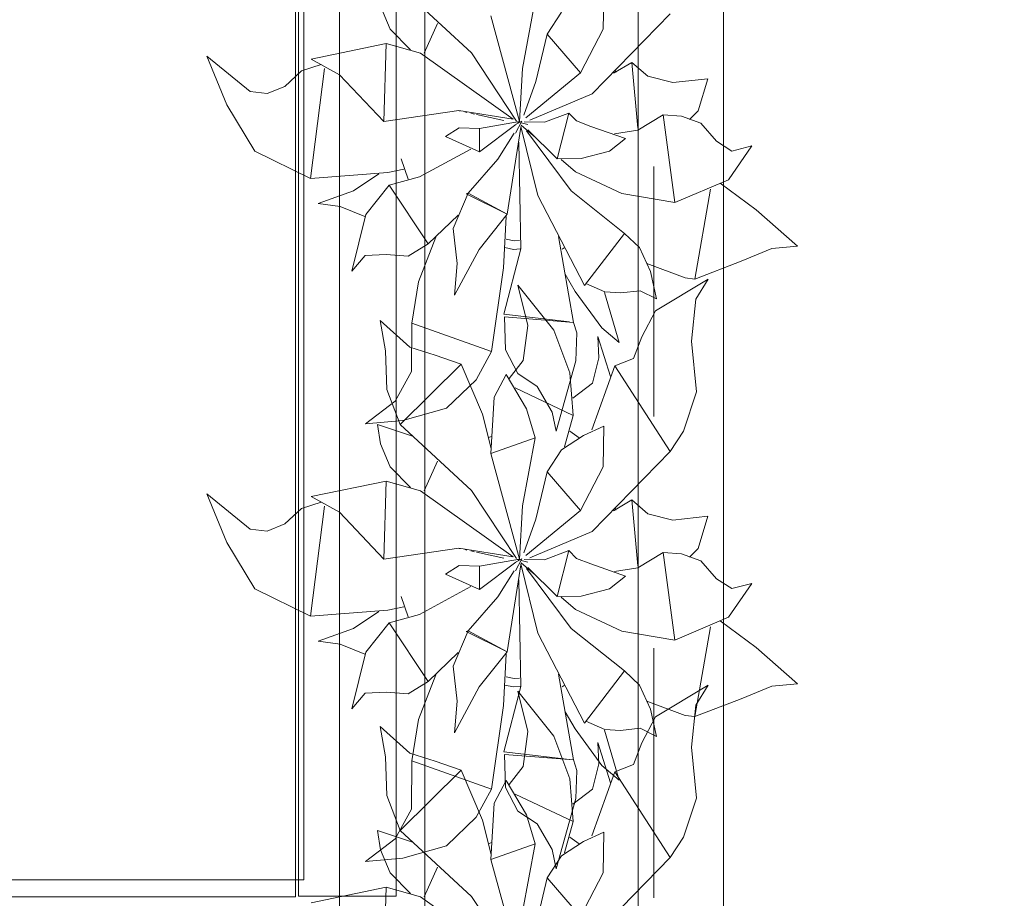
# Model space of a CAD drawing. Header units: millimetres. Extents: x -14761 to 157739, y -22400 to 107990.
# Tile 172 of 256: x 121953 to 123107, y 37570 to 38600. Entities that reach past the tile are written whole.
import ezdxf

# ---------------------------------------------------------------- set-up
doc = ezdxf.new("R2010")
doc.units = ezdxf.units.MM
doc.header["$MEASUREMENT"] = 0
doc.linetypes.add('Штриховая', pattern=[564.444447, 282.222223, -282.222223])
for name, color, linetype in [('Интерьер - конструкции мебели', 7, 'Continuous'), ('Интерьер - Мебель', 7, 'Continuous'), ('Элемент Модели - Зона', 7, 'Continuous')]:
    doc.layers.add(name, color=color, linetype=linetype)

msp = doc.modelspace()

# ---------------------------------------------------------------- linework, layer by layer
at = {"layer": 'Интерьер - конструкции мебели', "color": 7, "linetype": 'Continuous', "lineweight": 15}
for points in [[(121786.3, 38725.6), (122276.5, 38725.6), (122276.5, 37571.2), (121786.3, 37571.2)], [(122279.9, 38726.6), (122394.3, 38726.6), (122394.3, 37572.1), (122279.9, 37572.1)]]:
    msp.add_lwpolyline(points, close=True, dxfattribs=at)
at = {"layer": 'Интерьер - конструкции мебели', "color": 7, "linetype": 'Continuous', "lineweight": 15, "flags": 128}
msp.add_lwpolyline([(121786.3, 38705.6), (121786.3, 37591.2), (122286.3, 37591.2), (122286.3, 38705.6)], close=True, dxfattribs=at)
at = {"layer": 'Интерьер - Мебель', "color": 7, "linetype": 'Continuous', "lineweight": 15}
for p, q in [((122328, 38732.1), (122328, 37232.1)), ((122778, 37232.1), (122778, 38732.1)), ((122428, 38632.1), (122428, 37332.1)), ((122678, 37332.1), (122678, 38632.1))]:
    msp.add_line(p, q, dxfattribs=at)
at = {"layer": 'Интерьер - Мебель', "color": 252, "linetype": 'Continuous', "lineweight": 5}
for p, q in [((122399.2, 38638.1), (122482.7, 38560.9)), ((122399.2, 38638.1), (122482.7, 38560.9)), ((122637.2, 38588.3), (122638, 38636.2)), ((122637.2, 38588.3), (122638, 38636.2)), ((122376.2, 38615.4), (122387.6, 38588.3)), ((122376.2, 38615.4), (122387.6, 38588.3)), ((122542.4, 38542.5), (122557.4, 38622.3)), ((122542.4, 38542.5), (122557.4, 38622.3)), ((122505.5, 38604), (122539.2, 38480.1)), ((122505.5, 38604), (122539.2, 38480.1)), ((122571.5, 38582.5), (122588.3, 38608.4)), ((122571.5, 38582.5), (122588.3, 38608.4)), ((122624.2, 38512.5), (122715.5, 38606.6)), ((122624.2, 38512.5), (122715.5, 38606.6)), ((122427.1, 38560.4), (122443.1, 38595.2)), ((122427.1, 38560.4), (122443.1, 38595.2)), ((122387.6, 38588.3), (122411.4, 38564.1)), ((122387.6, 38588.3), (122411.4, 38564.1)), ((122558.3, 38527.2), (122571.5, 38582.5)), ((122558.3, 38527.2), (122571.5, 38582.5)), ((122571.5, 38582.5), (122610.5, 38537.1)), ((122571.5, 38582.5), (122610.5, 38537.1)), ((122610.5, 38537.1), (122637.2, 38588.3)), ((122610.5, 38537.1), (122637.2, 38588.3)), ((122294.7, 38553.4), (122382.8, 38571.5)), ((122294.7, 38553.4), (122382.8, 38571.5)), ((122380.1, 38480.3), (122382.8, 38571.5)), ((122380.1, 38480.3), (122382.8, 38571.5)), ((122382.8, 38571.5), (122422.9, 38560.4)), ((122382.8, 38571.5), (122422.9, 38560.4)), ((122172.6, 38556.9), (122196.1, 38499.7)), ((122172.6, 38556.9), (122223.4, 38515.2)), ((122172.6, 38556.9), (122196.1, 38499.7)), ((122172.6, 38556.9), (122223.4, 38515.2)), ((122422.9, 38560.4), (122531.5, 38482.8)), ((122422.9, 38560.4), (122531.5, 38482.8)), ((122482.7, 38560.9), (122535.5, 38480.8)), ((122482.7, 38560.9), (122535.5, 38480.8)), ((122283.7, 38539.7), (122306.5, 38547)), ((122283.7, 38539.7), (122306.5, 38547)), ((122294.7, 38553.4), (122327.9, 38535.1)), ((122294.7, 38553.4), (122327.9, 38535.1)), ((122649.2, 38536.9), (122670.6, 38549.5)), ((122649.2, 38536.9), (122670.6, 38549.5)), ((122670.6, 38549.5), (122677.9, 38472.3)), ((122670.6, 38549.5), (122689.4, 38533.4)), ((122670.6, 38549.5), (122677.9, 38472.3)), ((122670.6, 38549.5), (122689.4, 38533.4)), ((122263.9, 38521.4), (122283.7, 38539.7)), ((122263.9, 38521.4), (122283.7, 38539.7)), ((122294.1, 38413.5), (122310.3, 38542.5)), ((122294.1, 38413.5), (122310.3, 38542.5)), ((122327.9, 38535.1), (122380.1, 38480.3)), ((122327.9, 38535.1), (122380.1, 38480.3)), ((122539.2, 38480.1), (122542.4, 38542.5)), ((122539.2, 38480.1), (122542.4, 38542.5)), ((122546.3, 38484.4), (122610.5, 38537.1)), ((122546.3, 38484.4), (122610.5, 38537.1)), ((122651, 38540.6), (122651.9, 38537.8)), ((122651, 38540.6), (122651.9, 38537.8)), ((122689.4, 38533.4), (122718.9, 38525.8)), ((122689.4, 38533.4), (122718.9, 38525.8)), ((122243.4, 38513.1), (122263.9, 38521.4)), ((122243.4, 38513.1), (122263.9, 38521.4)), ((122544.2, 38487.6), (122558.3, 38527.2)), ((122544.2, 38487.6), (122558.3, 38527.2)), ((122718.9, 38525.8), (122759.7, 38530.4)), ((122718.9, 38525.8), (122759.7, 38530.4)), ((122748.3, 38492.7), (122759.7, 38530.4)), ((122748.3, 38492.7), (122759.7, 38530.4)), ((122223.4, 38515.2), (122243.4, 38513.1)), ((122223.4, 38515.2), (122243.4, 38513.1)), ((122551, 38481.7), (122624.2, 38512.5)), ((122551, 38481.7), (122624.2, 38512.5)), ((122196.1, 38499.7), (122228.7, 38445.4)), ((122196.1, 38499.7), (122228.7, 38445.4)), ((122380.1, 38480.3), (122468, 38493.1)), ((122380.1, 38480.3), (122468, 38493.1)), ((122468, 38493.1), (122531.5, 38482.8)), ((122468, 38493.1), (122531.5, 38482.8)), ((122468.4, 38492.8), (122469.5, 38492.6)), ((122468.4, 38492.8), (122469.5, 38492.6)), ((122475.1, 38491.4), (122477.3, 38490.9)), ((122475.1, 38491.4), (122477.3, 38490.9)), ((122481.8, 38489.9), (122486.3, 38488.9)), ((122481.8, 38489.9), (122486.3, 38488.9)), ((122488.5, 38488.5), (122520.8, 38481.4)), ((122488.5, 38488.5), (122520.8, 38481.4)), ((122568.5, 38479.3), (122596.9, 38490.1)), ((122568.5, 38479.3), (122596.9, 38490.1)), ((122583.3, 38436.4), (122596.9, 38490.1)), ((122583.3, 38436.4), (122596.9, 38490.1)), ((122596.9, 38490.1), (122605.8, 38481.1)), ((122596.9, 38490.1), (122605.8, 38481.1)), ((122677.9, 38470.1), (122707.5, 38488.1)), ((122677.9, 38470.1), (122707.5, 38488.1)), ((122707.5, 38488.1), (122721.2, 38385.1)), ((122707.5, 38488.1), (122728.8, 38486.4)), ((122707.5, 38488.1), (122721.2, 38385.1)), ((122707.5, 38488.1), (122728.8, 38486.4)), ((122728.8, 38486.4), (122751.4, 38478.3)), ((122728.8, 38486.4), (122751.4, 38478.3)), ((122738.4, 38482.4), (122748.3, 38492.7)), ((122738.4, 38482.4), (122748.3, 38492.7)), ((122492.1, 38471.9), (122539.2, 38480.1)), ((122492.1, 38471.9), (122539.2, 38480.1)), ((122492.3, 38444.7), (122534.6, 38476.7)), ((122492.3, 38444.7), (122534.6, 38476.7)), ((122534.3, 38466.7), (122541.7, 38480.6)), ((122534.3, 38466.7), (122541.7, 38480.6)), ((122535.1, 38477), (122541.7, 38480.6)), ((122535.1, 38477), (122541.7, 38480.6)), ((122536.3, 38479.6), (122538.5, 38479.1)), ((122536.3, 38479.6), (122538.5, 38479.1)), ((122538, 38479.3), (122539.2, 38480.1)), ((122538, 38479.3), (122539.2, 38480.1)), ((122540.8, 38478.5), (122548.7, 38476.6)), ((122540.8, 38478.5), (122548.7, 38476.6)), ((122540.8, 38475.8), (122557.7, 38461.3)), ((122540.8, 38475.8), (122557.7, 38461.3)), ((122544.6, 38480), (122568.5, 38479.3)), ((122544.6, 38480), (122568.5, 38479.3)), ((122605.8, 38481.1), (122622.6, 38474.5)), ((122605.8, 38481.1), (122622.6, 38474.5)), ((122751.4, 38478.3), (122769.9, 38457)), ((122751.4, 38478.3), (122769.9, 38457)), ((122452.2, 38462.5), (122468.2, 38472.7)), ((122452.2, 38462.5), (122468.2, 38472.7)), ((122468.2, 38472.7), (122492.1, 38471.9)), ((122468.2, 38472.7), (122492.1, 38471.9)), ((122492.1, 38471.9), (122492.3, 38444.7)), ((122492.1, 38471.9), (122492.3, 38444.7)), ((122513.7, 38436.2), (122532.9, 38466.5)), ((122513.7, 38436.2), (122532.9, 38466.5)), ((122524.7, 38371.6), (122540.7, 38473.6)), ((122524.7, 38371.6), (122540.7, 38473.6)), ((122540.5, 38474.5), (122560.5, 38393.3)), ((122540.5, 38474.5), (122560.5, 38393.3)), ((122547.2, 38469.4), (122599.7, 38399)), ((122547.2, 38469.4), (122599.7, 38399)), ((122548.9, 38470.5), (122583.3, 38436.4)), ((122548.9, 38470.5), (122583.3, 38436.4)), ((122622.6, 38474.5), (122663.3, 38460.3)), ((122622.6, 38474.5), (122663.3, 38460.3)), ((122650.4, 38465.8), (122677.9, 38470.1)), ((122650.4, 38465.8), (122677.9, 38470.1)), ((122452.2, 38462.5), (122492.3, 38444.7)), ((122452.2, 38462.5), (122492.3, 38444.7)), ((122538.4, 38455.8), (122540.5, 38330.8)), ((122538.4, 38455.8), (122540.5, 38330.8)), ((122644.6, 38445.4), (122663.3, 38460.3)), ((122644.6, 38445.4), (122663.3, 38460.3)), ((122769.9, 38457), (122787.7, 38445.6)), ((122769.9, 38457), (122787.7, 38445.6)), ((122228.7, 38445.4), (122294.1, 38413.5)), ((122228.7, 38445.4), (122294.1, 38413.5)), ((122421.9, 38415.3), (122481.8, 38447.9)), ((122421.9, 38415.3), (122481.8, 38447.9)), ((122611.1, 38436.8), (122644.6, 38445.4)), ((122611.1, 38436.8), (122644.6, 38445.4)), ((122783.8, 38412), (122811.5, 38451.6)), ((122783.8, 38412), (122811.5, 38451.6)), ((122787.7, 38445.6), (122811.5, 38451.6)), ((122787.7, 38445.6), (122811.5, 38451.6)), ((122400.3, 38436.5), (122408.6, 38412.7)), ((122400.3, 38436.5), (122408.6, 38412.7)), ((122479, 38396.1), (122513.7, 38436.2)), ((122479, 38396.1), (122513.7, 38436.2)), ((122583.3, 38436.4), (122611.1, 38436.8)), ((122583.3, 38436.4), (122611.1, 38436.8)), ((122587.8, 38435.5), (122604.7, 38421.1)), ((122587.8, 38435.5), (122604.7, 38421.1)), ((122294.1, 38413.5), (122384.6, 38420.4)), ((122294.1, 38413.5), (122384.6, 38420.4)), ((122344.6, 38399), (122374, 38418.9)), ((122344.6, 38399), (122374, 38418.9)), ((122384.6, 38420.4), (122403.6, 38424.3)), ((122384.6, 38420.4), (122403.6, 38424.3)), ((122604.7, 38421.1), (122659, 38395.8)), ((122604.7, 38421.1), (122659, 38395.8)), ((122358.9, 38371.2), (122386.4, 38405.6)), ((122358.9, 38371.2), (122386.4, 38405.6)), ((122386.4, 38405.6), (122421.9, 38415.3)), ((122386.4, 38405.6), (122421.9, 38415.3)), ((122386.4, 38405.6), (122431.8, 38336.7)), ((122386.4, 38405.6), (122431.8, 38336.7)), ((122721.2, 38385.1), (122783.8, 38412)), ((122721.2, 38385.1), (122783.8, 38412)), ((122774.1, 38407.9), (122816.5, 38376.5)), ((122774.1, 38407.9), (122816.5, 38376.5)), ((122303.2, 38384), (122344.6, 38399)), ((122303.2, 38384), (122344.6, 38399)), ((122461.4, 38354.7), (122479, 38396.1)), ((122461.4, 38354.7), (122479, 38396.1)), ((122476.4, 38395.3), (122479, 38396.1)), ((122476.4, 38395.3), (122479, 38396.1)), ((122476.4, 38395.3), (122524.7, 38371.6)), ((122476.4, 38395.3), (122524.7, 38371.6)), ((122479, 38396.1), (122524.7, 38371.6)), ((122479, 38396.1), (122524.7, 38371.6)), ((122599.7, 38399), (122662, 38349.1)), ((122599.7, 38399), (122662, 38349.1)), ((122659, 38395.8), (122721.2, 38385.1)), ((122659, 38395.8), (122721.2, 38385.1)), ((122744.6, 38295.5), (122762.7, 38400.8)), ((122744.6, 38295.5), (122762.7, 38400.8)), ((122303.2, 38384), (122329, 38380.4)), ((122303.2, 38384), (122329, 38380.4)), ((122560.5, 38393.3), (122615.2, 38288.1)), ((122560.5, 38393.3), (122615.2, 38288.1)), ((122329, 38380.4), (122357.6, 38368.8)), ((122329, 38380.4), (122357.6, 38368.8)), ((122342.5, 38304.6), (122358.9, 38371.2)), ((122342.5, 38304.6), (122358.9, 38371.2)), ((122491.8, 38330.3), (122524.7, 38371.6)), ((122491.8, 38330.3), (122524.7, 38371.6)), ((122816.5, 38376.5), (122864.7, 38334)), ((122816.5, 38376.5), (122864.7, 38334)), ((122431.8, 38336.7), (122467.3, 38370.6)), ((122431.8, 38336.7), (122467.3, 38370.6)), ((122520.1, 38308.7), (122523.3, 38368.7)), ((122520.1, 38308.7), (122523.3, 38368.7)), ((122461.4, 38354.7), (122466.1, 38313.6)), ((122461.4, 38354.7), (122466.1, 38313.6)), ((122615.2, 38288.1), (122662, 38349.1)), ((122615.2, 38288.1), (122662, 38349.1)), ((122662, 38349.1), (122679.5, 38332.6)), ((122662, 38349.1), (122679.5, 38332.6)), ((122408.4, 38322.3), (122431.8, 38336.7)), ((122408.4, 38322.3), (122431.8, 38336.7)), ((122420.5, 38292.1), (122440.8, 38344.7)), ((122420.5, 38292.1), (122440.8, 38344.7)), ((122523.3, 38342.2), (122532.6, 38340.4)), ((122523.3, 38342.2), (122532.6, 38340.4)), ((122532.6, 38340.4), (122539.1, 38340.7)), ((122532.6, 38340.4), (122539.1, 38340.7)), ((122584.7, 38345.3), (122602.2, 38244.7)), ((122584.7, 38345.3), (122602.2, 38244.7)), ((122462.8, 38276.7), (122491.8, 38330.3)), ((122462.8, 38276.7), (122491.8, 38330.3)), ((122520.6, 38254.4), (122540.5, 38330.8)), ((122520.6, 38254.4), (122540.5, 38330.8)), ((122522, 38332.4), (122532.1, 38330.3)), ((122522, 38332.4), (122532.1, 38330.3)), ((122532.1, 38330.3), (122539.9, 38330.8)), ((122532.1, 38330.3), (122539.9, 38330.8)), ((122589, 38330.6), (122591.2, 38332.1)), ((122589, 38330.6), (122591.2, 38332.1)), ((122679.5, 38332.6), (122692.5, 38304.4)), ((122679.5, 38332.6), (122692.5, 38304.4)), ((122798.7, 38316.3), (122834.6, 38331.2)), ((122798.7, 38316.3), (122834.6, 38331.2)), ((122834.6, 38331.2), (122864.7, 38334)), ((122834.6, 38331.2), (122864.7, 38334)), ((122342.5, 38304.6), (122358, 38323.2)), ((122342.5, 38304.6), (122358, 38323.2)), ((122358, 38323.2), (122382.9, 38324.4)), ((122358, 38323.2), (122382.9, 38324.4)), ((122382.9, 38324.4), (122408.4, 38322.3)), ((122382.9, 38324.4), (122408.4, 38322.3)), ((122462.8, 38276.7), (122466.1, 38313.6)), ((122462.8, 38276.7), (122466.1, 38313.6)), ((122688.3, 38313.9), (122733.2, 38296.9)), ((122688.3, 38313.9), (122733.2, 38296.9)), ((122744.6, 38295.5), (122798.7, 38316.3)), ((122744.6, 38295.5), (122798.7, 38316.3)), ((122506.3, 38210.6), (122520.1, 38308.7)), ((122506.3, 38210.6), (122520.1, 38308.7)), ((122692.5, 38304.4), (122699.4, 38272.5)), ((122692.5, 38304.4), (122699.4, 38272.5)), ((122412.8, 38243.6), (122420.5, 38292.1)), ((122412.8, 38243.6), (122420.5, 38292.1)), ((122592.7, 38301.1), (122604.1, 38281.1)), ((122592.7, 38301.1), (122604.1, 38281.1)), ((122616.7, 38290.1), (122639.1, 38280.4)), ((122616.7, 38290.1), (122639.1, 38280.4)), ((122698.3, 38258.4), (122760.1, 38295.2)), ((122698.3, 38258.4), (122760.1, 38295.2)), ((122733.2, 38296.9), (122744.6, 38295.5)), ((122733.2, 38296.9), (122744.6, 38295.5)), ((122745.6, 38271.9), (122760.1, 38295.2)), ((122745.6, 38271.9), (122760.1, 38295.2)), ((122537, 38288.5), (122548.6, 38241.1)), ((122537, 38288.5), (122579.1, 38235.5)), ((122537, 38288.5), (122548.6, 38241.1)), ((122537, 38288.5), (122579.1, 38235.5)), ((122604.1, 38281.1), (122635.6, 38238.4)), ((122604.1, 38281.1), (122635.6, 38238.4)), ((122638.5, 38279.8), (122656, 38221.1)), ((122638.5, 38279.8), (122656, 38221.1)), ((122639.1, 38280.4), (122657.4, 38279.5)), ((122639.1, 38280.4), (122657.4, 38279.5)), ((122657.4, 38279.5), (122680.6, 38281.8)), ((122657.4, 38279.5), (122680.6, 38281.8)), ((122680.6, 38281.8), (122699.4, 38272.5)), ((122680.6, 38281.8), (122699.4, 38272.5)), ((122740.8, 38222.6), (122745.6, 38271.9)), ((122740.8, 38222.6), (122745.6, 38271.9)), ((122682.5, 38227.8), (122698.3, 38258.4)), ((122682.5, 38227.8), (122698.3, 38258.4)), ((122375.8, 38247), (122382.1, 38211.5)), ((122375.8, 38247), (122410.5, 38215.5)), ((122375.8, 38247), (122382.1, 38211.5)), ((122375.8, 38247), (122410.5, 38215.5)), ((122520.6, 38254.4), (122597.8, 38245.2)), ((122520.6, 38254.4), (122597.8, 38245.2)), ((122521.3, 38251.2), (122522.6, 38212.4)), ((122521.3, 38251.2), (122602.2, 38244.7)), ((122521.3, 38251.2), (122522.6, 38212.4)), ((122521.3, 38251.2), (122602.2, 38244.7)), ((122602.2, 38244.7), (122606.2, 38232.4)), ((122602.2, 38244.7), (122606.2, 38232.4)), ((122412.3, 38187.3), (122412.8, 38243.6)), ((122412.3, 38187.3), (122412.8, 38243.6)), ((122412.8, 38243.6), (122506.3, 38210.6)), ((122412.8, 38243.6), (122506.3, 38210.6)), ((122543.4, 38200.2), (122548.6, 38241.1)), ((122543.4, 38200.2), (122548.6, 38241.1)), ((122579.1, 38235.5), (122598.2, 38185.4)), ((122579.1, 38235.5), (122598.2, 38185.4)), ((122635.6, 38238.4), (122656, 38221.1)), ((122635.6, 38238.4), (122656, 38221.1)), ((122604.9, 38199.6), (122606.2, 38232.4)), ((122604.9, 38199.6), (122606.2, 38232.4)), ((122630.8, 38228.3), (122632.1, 38203.1)), ((122630.8, 38228.3), (122645.8, 38181.1)), ((122630.8, 38228.3), (122632.1, 38203.1)), ((122630.8, 38228.3), (122645.8, 38181.1)), ((122672.6, 38202.5), (122682.5, 38227.8)), ((122672.6, 38202.5), (122682.5, 38227.8)), ((122740.8, 38222.6), (122746.6, 38163.1)), ((122740.8, 38222.6), (122746.6, 38163.1)), ((122382.1, 38211.5), (122383.5, 38166)), ((122382.1, 38211.5), (122383.5, 38166)), ((122410.5, 38215.5), (122440.3, 38206.4)), ((122410.5, 38215.5), (122440.3, 38206.4)), ((122488.3, 38177.5), (122506.3, 38210.6)), ((122488.3, 38177.5), (122506.3, 38210.6)), ((122522.6, 38212.4), (122537, 38184.6)), ((122522.6, 38212.4), (122537, 38184.6)), ((122440.3, 38206.4), (122470.5, 38195.6)), ((122440.3, 38206.4), (122470.5, 38195.6)), ((122527.1, 38178.9), (122543.4, 38200.2)), ((122527.1, 38178.9), (122543.4, 38200.2)), ((122582.1, 38117.3), (122604.9, 38199.6)), ((122582.1, 38117.3), (122604.9, 38199.6)), ((122624.5, 38173.4), (122632.1, 38203.1)), ((122624.5, 38173.4), (122632.1, 38203.1)), ((122650.8, 38193.7), (122672.6, 38202.5)), ((122650.8, 38193.7), (122672.6, 38202.5)), ((122393.3, 38152.2), (122412.3, 38187.3)), ((122393.3, 38152.2), (122412.3, 38187.3)), ((122399.2, 38125), (122470.5, 38195.6)), ((122399.2, 38125), (122470.5, 38195.6)), ((122470.5, 38195.6), (122495.6, 38137.2)), ((122470.5, 38195.6), (122495.6, 38137.2)), ((122623.9, 38118.8), (122650.8, 38193.7)), ((122623.9, 38118.8), (122650.8, 38193.7)), ((122650.8, 38193.7), (122715.5, 38093.5)), ((122650.8, 38193.7), (122715.5, 38093.5)), ((122453.6, 38144.3), (122488.3, 38177.5)), ((122453.6, 38144.3), (122488.3, 38177.5)), ((122509.5, 38157), (122523.3, 38183.6)), ((122509.5, 38157), (122523.3, 38183.6)), ((122523.3, 38183.6), (122547.2, 38143.5)), ((122523.3, 38183.6), (122547.2, 38143.5)), ((122537, 38184.6), (122559.7, 38169.7)), ((122537, 38184.6), (122559.7, 38169.7)), ((122598.2, 38185.4), (122601.9, 38135.5)), ((122598.2, 38185.4), (122601.9, 38135.5)), ((122383.5, 38166), (122399.2, 38125)), ((122383.5, 38166), (122399.2, 38125)), ((122534, 38167.8), (122601.9, 38135.5)), ((122534, 38167.8), (122601.9, 38135.5)), ((122559.7, 38169.7), (122577.3, 38139.6)), ((122559.7, 38169.7), (122577.3, 38139.6)), ((122601.6, 38156), (122624.5, 38173.4)), ((122601.6, 38156), (122624.5, 38173.4)), ((122358.6, 38125.7), (122393.3, 38152.2)), ((122358.6, 38125.7), (122393.3, 38152.2)), ((122505.5, 38090.9), (122509.5, 38157)), ((122505.5, 38090.9), (122509.5, 38157)), ((122731.3, 38117.3), (122746.6, 38163.1)), ((122731.3, 38117.3), (122746.6, 38163.1)), ((122402.4, 38129.5), (122453.6, 38144.3)), ((122402.4, 38129.5), (122453.6, 38144.3)), ((122547.2, 38143.5), (122557.4, 38109.3)), ((122547.2, 38143.5), (122557.4, 38109.3)), ((122358.6, 38125.7), (122402.4, 38129.5)), ((122358.6, 38125.7), (122402.4, 38129.5)), ((122495.6, 38137.2), (122505.9, 38097)), ((122495.6, 38137.2), (122505.9, 38097)), ((122577.3, 38139.6), (122582.1, 38117.3)), ((122577.3, 38139.6), (122582.1, 38117.3)), ((122591.8, 38098.8), (122601.9, 38135.5)), ((122591.8, 38098.8), (122601.9, 38135.5)), ((122372.7, 38125.1), (122376.2, 38102.3)), ((122372.7, 38125.1), (122413.7, 38111.3)), ((122372.7, 38125.1), (122376.2, 38102.3)), ((122372.7, 38125.1), (122413.7, 38111.3)), ((122399.2, 38125), (122482.7, 38047.8)), ((122399.2, 38125), (122482.7, 38047.8)), ((122597.9, 38117.1), (122609.1, 38109.4)), ((122597.9, 38117.1), (122609.1, 38109.4)), ((122613.9, 38112.1), (122638, 38123.2)), ((122613.9, 38112.1), (122638, 38123.2)), ((122637.2, 38075.2), (122638, 38123.2)), ((122637.2, 38075.2), (122638, 38123.2)), ((122715.5, 38093.5), (122731.3, 38117.3)), ((122715.5, 38093.5), (122731.3, 38117.3)), ((122502.3, 38109.6), (122506.7, 38110.9)), ((122502.3, 38109.6), (122506.7, 38110.9)), ((122505.5, 38090.9), (122557.4, 38109.3)), ((122505.5, 38090.9), (122557.4, 38109.3)), ((122542.4, 38029.5), (122557.4, 38109.3)), ((122542.4, 38029.5), (122557.4, 38109.3)), ((122588.3, 38095.3), (122613.9, 38112.1)), ((122588.3, 38095.3), (122613.9, 38112.1)), ((122376.2, 38102.3), (122387.6, 38075.3)), ((122376.2, 38102.3), (122387.6, 38075.3)), ((122571.5, 38069.5), (122588.3, 38095.3)), ((122571.5, 38069.5), (122588.3, 38095.3)), ((122505.5, 38090.9), (122539.2, 37967.1)), ((122505.5, 38090.9), (122539.2, 37967.1)), ((122624.2, 37999.5), (122715.5, 38093.5)), ((122624.2, 37999.5), (122715.5, 38093.5)), ((122387.6, 38075.3), (122411.4, 38051)), ((122387.6, 38075.3), (122411.4, 38051)), ((122427.1, 38047.4), (122443.1, 38082.1)), ((122427.1, 38047.4), (122443.1, 38082.1)), ((122610.5, 38024.1), (122637.2, 38075.2)), ((122610.5, 38024.1), (122637.2, 38075.2)), ((122558.3, 38014.1), (122571.5, 38069.5)), ((122558.3, 38014.1), (122571.5, 38069.5)), ((122571.5, 38069.5), (122610.5, 38024.1)), ((122571.5, 38069.5), (122610.5, 38024.1)), ((122294.7, 38040.4), (122382.8, 38058.4)), ((122294.7, 38040.4), (122382.8, 38058.4)), ((122380.1, 37967.2), (122382.8, 38058.4)), ((122380.1, 37967.2), (122382.8, 38058.4)), ((122382.8, 38058.4), (122422.9, 38047.4)), ((122382.8, 38058.4), (122422.9, 38047.4)), ((122482.7, 38047.8), (122535.5, 37967.8)), ((122482.7, 38047.8), (122535.5, 37967.8)), ((122172.6, 38043.9), (122196.1, 37986.6)), ((122172.6, 38043.9), (122223.4, 38002.2)), ((122172.6, 38043.9), (122196.1, 37986.6)), ((122172.6, 38043.9), (122223.4, 38002.2)), ((122294.7, 38040.4), (122327.9, 38022.1)), ((122294.7, 38040.4), (122327.9, 38022.1)), ((122422.9, 38047.4), (122531.5, 37969.8)), ((122422.9, 38047.4), (122531.5, 37969.8)), ((122649.2, 38023.9), (122670.6, 38036.5)), ((122649.2, 38023.9), (122670.6, 38036.5)), ((122670.6, 38036.5), (122677.9, 37959.3)), ((122670.6, 38036.5), (122689.4, 38020.4)), ((122670.6, 38036.5), (122677.9, 37959.3)), ((122670.6, 38036.5), (122689.4, 38020.4)), ((122263.9, 38008.4), (122283.7, 38026.6)), ((122263.9, 38008.4), (122283.7, 38026.6)), ((122283.7, 38026.6), (122306.5, 38033.9)), ((122283.7, 38026.6), (122306.5, 38033.9)), ((122294.1, 37900.4), (122310.3, 38029.4)), ((122294.1, 37900.4), (122310.3, 38029.4)), ((122539.2, 37967.1), (122542.4, 38029.5)), ((122539.2, 37967.1), (122542.4, 38029.5)), ((122651, 38027.5), (122651.9, 38024.7)), ((122651, 38027.5), (122651.9, 38024.7)), ((122327.9, 38022.1), (122380.1, 37967.2)), ((122327.9, 38022.1), (122380.1, 37967.2)), ((122544.2, 37974.6), (122558.3, 38014.1)), ((122544.2, 37974.6), (122558.3, 38014.1)), ((122546.3, 37971.3), (122610.5, 38024.1)), ((122546.3, 37971.3), (122610.5, 38024.1)), ((122689.4, 38020.4), (122718.9, 38012.8)), ((122689.4, 38020.4), (122718.9, 38012.8)), ((122718.9, 38012.8), (122759.7, 38017.4)), ((122718.9, 38012.8), (122759.7, 38017.4)), ((122748.3, 37979.6), (122759.7, 38017.4)), ((122748.3, 37979.6), (122759.7, 38017.4)), ((122223.4, 38002.2), (122243.4, 38000.1)), ((122223.4, 38002.2), (122243.4, 38000.1)), ((122243.4, 38000.1), (122263.9, 38008.4)), ((122243.4, 38000.1), (122263.9, 38008.4)), ((122551, 37968.6), (122624.2, 37999.5)), ((122551, 37968.6), (122624.2, 37999.5)), ((122196.1, 37986.6), (122228.7, 37932.3)), ((122196.1, 37986.6), (122228.7, 37932.3)), ((122380.1, 37967.2), (122468, 37980.1)), ((122380.1, 37967.2), (122468, 37980.1)), ((122468, 37980.1), (122531.5, 37969.8)), ((122468, 37980.1), (122531.5, 37969.8)), ((122468.4, 37979.8), (122469.5, 37979.5)), ((122468.4, 37979.8), (122469.5, 37979.5)), ((122738.4, 37969.4), (122748.3, 37979.6)), ((122738.4, 37969.4), (122748.3, 37979.6)), ((122475.1, 37978.3), (122477.3, 37977.8)), ((122475.1, 37978.3), (122477.3, 37977.8)), ((122481.8, 37976.9), (122486.3, 37975.9)), ((122481.8, 37976.9), (122486.3, 37975.9)), ((122488.5, 37975.4), (122520.8, 37968.4)), ((122488.5, 37975.4), (122520.8, 37968.4)), ((122492.1, 37958.8), (122539.2, 37967.1)), ((122492.1, 37958.8), (122539.2, 37967.1)), ((122534.3, 37953.6), (122541.7, 37967.5)), ((122534.3, 37953.6), (122541.7, 37967.5)), ((122535.1, 37963.9), (122541.7, 37967.5)), ((122535.1, 37963.9), (122541.7, 37967.5)), ((122538, 37966.2), (122539.2, 37967.1)), ((122538, 37966.2), (122539.2, 37967.1)), ((122568.5, 37966.3), (122596.9, 37977.1)), ((122568.5, 37966.3), (122596.9, 37977.1)), ((122583.3, 37923.3), (122596.9, 37977.1)), ((122583.3, 37923.3), (122596.9, 37977.1)), ((122596.9, 37977.1), (122605.8, 37968)), ((122596.9, 37977.1), (122605.8, 37968)), ((122605.8, 37968), (122622.6, 37961.5)), ((122605.8, 37968), (122622.6, 37961.5)), ((122677.9, 37957), (122707.5, 37975)), ((122677.9, 37957), (122707.5, 37975)), ((122707.5, 37975), (122721.2, 37872.1)), ((122707.5, 37975), (122728.8, 37973.3)), ((122707.5, 37975), (122721.2, 37872.1)), ((122707.5, 37975), (122728.8, 37973.3)), ((122728.8, 37973.3), (122751.4, 37965.3)), ((122728.8, 37973.3), (122751.4, 37965.3)), ((122452.2, 37949.5), (122468.2, 37959.7)), ((122452.2, 37949.5), (122468.2, 37959.7)), ((122468.2, 37959.7), (122492.1, 37958.8)), ((122468.2, 37959.7), (122492.1, 37958.8)), ((122492.1, 37958.8), (122492.3, 37931.6)), ((122492.1, 37958.8), (122492.3, 37931.6)), ((122492.3, 37931.6), (122534.6, 37963.6)), ((122492.3, 37931.6), (122534.6, 37963.6)), ((122524.7, 37858.5), (122540.7, 37960.6)), ((122524.7, 37858.5), (122540.7, 37960.6)), ((122536.3, 37966.6), (122538.5, 37966)), ((122536.3, 37966.6), (122538.5, 37966)), ((122540.5, 37961.5), (122560.5, 37880.2)), ((122540.5, 37961.5), (122560.5, 37880.2)), ((122540.8, 37965.5), (122548.7, 37963.6)), ((122540.8, 37965.5), (122548.7, 37963.6)), ((122540.8, 37962.7), (122557.7, 37948.3)), ((122540.8, 37962.7), (122557.7, 37948.3)), ((122544.6, 37966.9), (122568.5, 37966.3)), ((122544.6, 37966.9), (122568.5, 37966.3)), ((122547.2, 37956.3), (122599.7, 37886)), ((122547.2, 37956.3), (122599.7, 37886)), ((122548.9, 37957.4), (122583.3, 37923.3)), ((122548.9, 37957.4), (122583.3, 37923.3)), ((122622.6, 37961.5), (122663.3, 37947.2)), ((122622.6, 37961.5), (122663.3, 37947.2)), ((122650.4, 37952.7), (122677.9, 37957)), ((122650.4, 37952.7), (122677.9, 37957)), ((122751.4, 37965.3), (122769.9, 37943.9)), ((122751.4, 37965.3), (122769.9, 37943.9)), ((122452.2, 37949.5), (122492.3, 37931.6)), ((122452.2, 37949.5), (122492.3, 37931.6)), ((122513.7, 37923.1), (122532.9, 37953.5)), ((122513.7, 37923.1), (122532.9, 37953.5)), ((122644.6, 37932.4), (122663.3, 37947.2)), ((122644.6, 37932.4), (122663.3, 37947.2)), ((122769.9, 37943.9), (122787.7, 37932.6)), ((122769.9, 37943.9), (122787.7, 37932.6)), ((122421.9, 37902.2), (122481.8, 37934.9)), ((122421.9, 37902.2), (122481.8, 37934.9)), ((122538.4, 37942.7), (122540.5, 37817.8)), ((122538.4, 37942.7), (122540.5, 37817.8)), ((122611.1, 37923.7), (122644.6, 37932.4)), ((122611.1, 37923.7), (122644.6, 37932.4)), ((122783.8, 37899), (122811.5, 37938.5)), ((122783.8, 37899), (122811.5, 37938.5)), ((122787.7, 37932.6), (122811.5, 37938.5)), ((122787.7, 37932.6), (122811.5, 37938.5)), ((122228.7, 37932.3), (122294.1, 37900.4)), ((122228.7, 37932.3), (122294.1, 37900.4)), ((122400.3, 37923.5), (122408.6, 37899.6)), ((122400.3, 37923.5), (122408.6, 37899.6)), ((122479, 37883.1), (122513.7, 37923.1)), ((122479, 37883.1), (122513.7, 37923.1)), ((122583.3, 37923.3), (122611.1, 37923.7)), ((122583.3, 37923.3), (122611.1, 37923.7)), ((122587.8, 37922.5), (122604.7, 37908)), ((122587.8, 37922.5), (122604.7, 37908)), ((122384.6, 37907.3), (122403.6, 37911.2)), ((122384.6, 37907.3), (122403.6, 37911.2)), ((122294.1, 37900.4), (122384.6, 37907.3)), ((122294.1, 37900.4), (122384.6, 37907.3)), ((122344.6, 37886), (122374, 37905.8)), ((122344.6, 37886), (122374, 37905.8)), ((122386.4, 37892.6), (122421.9, 37902.2)), ((122386.4, 37892.6), (122421.9, 37902.2)), ((122604.7, 37908), (122659, 37882.8)), ((122604.7, 37908), (122659, 37882.8)), ((122721.2, 37872.1), (122783.8, 37899)), ((122721.2, 37872.1), (122783.8, 37899)), ((122358.9, 37858.2), (122386.4, 37892.6)), ((122358.9, 37858.2), (122386.4, 37892.6)), ((122386.4, 37892.6), (122431.8, 37823.6)), ((122386.4, 37892.6), (122431.8, 37823.6)), ((122744.6, 37782.5), (122762.7, 37887.8)), ((122744.6, 37782.5), (122762.7, 37887.8)), ((122774.1, 37894.8), (122816.5, 37863.4)), ((122774.1, 37894.8), (122816.5, 37863.4)), ((122303.2, 37871), (122344.6, 37886)), ((122303.2, 37871), (122344.6, 37886)), ((122461.4, 37841.6), (122479, 37883.1)), ((122461.4, 37841.6), (122479, 37883.1)), ((122476.4, 37882.2), (122479, 37883.1)), ((122476.4, 37882.2), (122479, 37883.1)), ((122476.4, 37882.2), (122524.7, 37858.5)), ((122476.4, 37882.2), (122524.7, 37858.5)), ((122479, 37883.1), (122524.7, 37858.5)), ((122479, 37883.1), (122524.7, 37858.5)), ((122560.5, 37880.2), (122615.2, 37775)), ((122560.5, 37880.2), (122615.2, 37775)), ((122599.7, 37886), (122662, 37836.1)), ((122599.7, 37886), (122662, 37836.1)), ((122659, 37882.8), (122721.2, 37872.1)), ((122659, 37882.8), (122721.2, 37872.1)), ((122303.2, 37871), (122329, 37867.4)), ((122303.2, 37871), (122329, 37867.4)), ((122329, 37867.4), (122357.6, 37855.7)), ((122329, 37867.4), (122357.6, 37855.7)), ((122816.5, 37863.4), (122864.7, 37820.9)), ((122816.5, 37863.4), (122864.7, 37820.9)), ((122342.5, 37791.6), (122358.9, 37858.2)), ((122342.5, 37791.6), (122358.9, 37858.2)), ((122431.8, 37823.6), (122467.3, 37857.5)), ((122431.8, 37823.6), (122467.3, 37857.5)), ((122491.8, 37817.3), (122524.7, 37858.5)), ((122491.8, 37817.3), (122524.7, 37858.5)), ((122520.1, 37795.7), (122523.3, 37855.7)), ((122520.1, 37795.7), (122523.3, 37855.7)), ((122461.4, 37841.6), (122466.1, 37800.5)), ((122461.4, 37841.6), (122466.1, 37800.5)), ((122420.5, 37779.1), (122440.8, 37831.7)), ((122420.5, 37779.1), (122440.8, 37831.7)), ((122523.3, 37829.2), (122532.6, 37827.3)), ((122523.3, 37829.2), (122532.6, 37827.3)), ((122584.7, 37832.2), (122602.2, 37731.7)), ((122584.7, 37832.2), (122602.2, 37731.7)), ((122615.2, 37775), (122662, 37836.1)), ((122615.2, 37775), (122662, 37836.1)), ((122662, 37836.1), (122679.5, 37819.5)), ((122662, 37836.1), (122679.5, 37819.5)), ((122408.4, 37809.3), (122431.8, 37823.6)), ((122408.4, 37809.3), (122431.8, 37823.6)), ((122462.8, 37763.7), (122491.8, 37817.3)), ((122462.8, 37763.7), (122491.8, 37817.3)), ((122520.6, 37741.3), (122540.5, 37817.8)), ((122520.6, 37741.3), (122540.5, 37817.8)), ((122522, 37819.3), (122532.1, 37817.3)), ((122522, 37819.3), (122532.1, 37817.3)), ((122532.1, 37817.3), (122539.9, 37817.7)), ((122532.1, 37817.3), (122539.9, 37817.7)), ((122532.6, 37827.3), (122539.1, 37827.7)), ((122532.6, 37827.3), (122539.1, 37827.7)), ((122589, 37817.5), (122591.2, 37819)), ((122589, 37817.5), (122591.2, 37819)), ((122679.5, 37819.5), (122692.5, 37791.3)), ((122679.5, 37819.5), (122692.5, 37791.3)), ((122698.3, 37782.4), (122760.1, 37819.2)), ((122698.3, 37782.4), (122760.1, 37819.2)), ((122745.6, 37795.8), (122760.1, 37819.2)), ((122745.6, 37795.8), (122760.1, 37819.2)), ((122798.7, 37803.2), (122834.6, 37818.1)), ((122798.7, 37803.2), (122834.6, 37818.1)), ((122834.6, 37818.1), (122864.7, 37820.9)), ((122834.6, 37818.1), (122864.7, 37820.9)), ((122342.5, 37791.6), (122358, 37810.2)), ((122342.5, 37791.6), (122358, 37810.2)), ((122358, 37810.2), (122382.9, 37811.3)), ((122358, 37810.2), (122382.9, 37811.3)), ((122382.9, 37811.3), (122408.4, 37809.3)), ((122382.9, 37811.3), (122408.4, 37809.3)), ((122537, 37812.5), (122548.6, 37765.1)), ((122537, 37812.5), (122579.1, 37759.5)), ((122537, 37812.5), (122548.6, 37765.1)), ((122537, 37812.5), (122579.1, 37759.5)), ((122462.8, 37763.7), (122466.1, 37800.5)), ((122462.8, 37763.7), (122466.1, 37800.5)), ((122506.3, 37697.5), (122520.1, 37795.7)), ((122506.3, 37697.5), (122520.1, 37795.7)), ((122688.3, 37800.8), (122733.2, 37783.9)), ((122688.3, 37800.8), (122733.2, 37783.9)), ((122740.8, 37746.6), (122745.6, 37795.8)), ((122740.8, 37746.6), (122745.6, 37795.8)), ((122744.6, 37782.5), (122798.7, 37803.2)), ((122744.6, 37782.5), (122798.7, 37803.2)), ((122592.7, 37788.1), (122604.1, 37768.1)), ((122592.7, 37788.1), (122604.1, 37768.1)), ((122682.5, 37751.8), (122698.3, 37782.4)), ((122682.5, 37751.8), (122698.3, 37782.4)), ((122692.5, 37791.3), (122699.4, 37759.4)), ((122692.5, 37791.3), (122699.4, 37759.4)), ((122733.2, 37783.9), (122744.6, 37782.5)), ((122733.2, 37783.9), (122744.6, 37782.5)), ((122375.8, 37771), (122382.1, 37735.5)), ((122375.8, 37771), (122410.5, 37739.5)), ((122375.8, 37771), (122382.1, 37735.5)), ((122375.8, 37771), (122410.5, 37739.5)), ((122412.8, 37730.6), (122420.5, 37779.1)), ((122412.8, 37730.6), (122420.5, 37779.1)), ((122616.7, 37777.1), (122639.1, 37767.4)), ((122616.7, 37777.1), (122639.1, 37767.4)), ((122543.4, 37724.2), (122548.6, 37765.1)), ((122543.4, 37724.2), (122548.6, 37765.1)), ((122579.1, 37759.5), (122598.2, 37709.4)), ((122579.1, 37759.5), (122598.2, 37709.4)), ((122604.1, 37768.1), (122635.6, 37725.3)), ((122604.1, 37768.1), (122635.6, 37725.3)), ((122638.5, 37766.7), (122656, 37708)), ((122638.5, 37766.7), (122656, 37708)), ((122639.1, 37767.4), (122657.4, 37766.4)), ((122639.1, 37767.4), (122657.4, 37766.4)), ((122657.4, 37766.4), (122680.6, 37768.8)), ((122657.4, 37766.4), (122680.6, 37768.8)), ((122680.6, 37768.8), (122699.4, 37759.4)), ((122680.6, 37768.8), (122699.4, 37759.4)), ((122630.8, 37752.2), (122632.1, 37727.1)), ((122630.8, 37752.2), (122645.8, 37705)), ((122630.8, 37752.2), (122632.1, 37727.1)), ((122630.8, 37752.2), (122645.8, 37705)), ((122672.6, 37726.4), (122682.5, 37751.8)), ((122672.6, 37726.4), (122682.5, 37751.8)), ((122410.5, 37739.5), (122440.3, 37730.4)), ((122410.5, 37739.5), (122440.3, 37730.4)), ((122520.6, 37741.3), (122597.8, 37732.2)), ((122520.6, 37741.3), (122597.8, 37732.2)), ((122521.3, 37738.1), (122522.6, 37699.4)), ((122521.3, 37738.1), (122602.2, 37731.7)), ((122521.3, 37738.1), (122522.6, 37699.4)), ((122521.3, 37738.1), (122602.2, 37731.7)), ((122740.8, 37746.6), (122746.6, 37687.1)), ((122740.8, 37746.6), (122746.6, 37687.1)), ((122382.1, 37735.5), (122383.5, 37690)), ((122382.1, 37735.5), (122383.5, 37690)), ((122412.3, 37674.2), (122412.8, 37730.6)), ((122412.3, 37674.2), (122412.8, 37730.6)), ((122412.8, 37730.6), (122506.3, 37697.5)), ((122412.8, 37730.6), (122506.3, 37697.5)), ((122440.3, 37730.4), (122470.5, 37719.6)), ((122440.3, 37730.4), (122470.5, 37719.6)), ((122602.2, 37731.7), (122606.2, 37719.3)), ((122602.2, 37731.7), (122606.2, 37719.3)), ((122624.5, 37697.4), (122632.1, 37727.1)), ((122624.5, 37697.4), (122632.1, 37727.1)), ((122635.6, 37725.3), (122656, 37708)), ((122635.6, 37725.3), (122656, 37708)), ((122650.8, 37717.7), (122672.6, 37726.4)), ((122650.8, 37717.7), (122672.6, 37726.4)), ((122399.2, 37649), (122470.5, 37719.6)), ((122399.2, 37649), (122470.5, 37719.6)), ((122470.5, 37719.6), (122495.6, 37661.2)), ((122470.5, 37719.6), (122495.6, 37661.2)), ((122527.1, 37702.8), (122543.4, 37724.2)), ((122527.1, 37702.8), (122543.4, 37724.2)), ((122604.9, 37686.5), (122606.2, 37719.3)), ((122604.9, 37686.5), (122606.2, 37719.3)), ((122623.9, 37642.7), (122650.8, 37717.7)), ((122623.9, 37642.7), (122650.8, 37717.7)), ((122650.8, 37717.7), (122715.5, 37617.5)), ((122650.8, 37717.7), (122715.5, 37617.5)), ((122509.5, 37680.9), (122523.3, 37707.5)), ((122509.5, 37680.9), (122523.3, 37707.5)), ((122523.3, 37707.5), (122547.2, 37667.5)), ((122523.3, 37707.5), (122547.2, 37667.5)), ((122598.2, 37709.4), (122601.9, 37659.5)), ((122598.2, 37709.4), (122601.9, 37659.5)), ((122488.3, 37664.5), (122506.3, 37697.5)), ((122488.3, 37664.5), (122506.3, 37697.5)), ((122522.6, 37699.4), (122537, 37671.6)), ((122522.6, 37699.4), (122537, 37671.6)), ((122534, 37691.8), (122601.9, 37659.5)), ((122534, 37691.8), (122601.9, 37659.5)), ((122601.6, 37680), (122624.5, 37697.4)), ((122601.6, 37680), (122624.5, 37697.4)), ((122383.5, 37690), (122399.2, 37649)), ((122383.5, 37690), (122399.2, 37649)), ((122505.5, 37614.9), (122509.5, 37680.9)), ((122505.5, 37614.9), (122509.5, 37680.9)), ((122582.1, 37604.2), (122604.9, 37686.5)), ((122582.1, 37604.2), (122604.9, 37686.5)), ((122731.3, 37641.3), (122746.6, 37687.1)), ((122731.3, 37641.3), (122746.6, 37687.1)), ((122393.3, 37639.2), (122412.3, 37674.2)), ((122393.3, 37639.2), (122412.3, 37674.2)), ((122537, 37671.6), (122559.7, 37656.7)), ((122537, 37671.6), (122559.7, 37656.7)), ((122547.2, 37667.5), (122557.4, 37633.2)), ((122547.2, 37667.5), (122557.4, 37633.2)), ((122453.6, 37631.2), (122488.3, 37664.5)), ((122453.6, 37631.2), (122488.3, 37664.5)), ((122495.6, 37661.2), (122505.9, 37620.9)), ((122495.6, 37661.2), (122505.9, 37620.9)), ((122559.7, 37656.7), (122577.3, 37626.6)), ((122559.7, 37656.7), (122577.3, 37626.6)), ((122591.8, 37622.8), (122601.9, 37659.5)), ((122591.8, 37622.8), (122601.9, 37659.5)), ((122372.7, 37649), (122376.2, 37626.3)), ((122372.7, 37649), (122413.7, 37635.3)), ((122372.7, 37649), (122376.2, 37626.3)), ((122372.7, 37649), (122413.7, 37635.3)), ((122399.2, 37649), (122482.7, 37571.8)), ((122399.2, 37649), (122482.7, 37571.8)), ((122613.9, 37636), (122638, 37647.2)), ((122613.9, 37636), (122638, 37647.2)), ((122637.2, 37599.2), (122638, 37647.2)), ((122637.2, 37599.2), (122638, 37647.2)), ((122358.6, 37612.7), (122393.3, 37639.2)), ((122358.6, 37612.7), (122393.3, 37639.2)), ((122502.3, 37633.5), (122506.7, 37634.9)), ((122502.3, 37633.5), (122506.7, 37634.9)), ((122505.5, 37614.9), (122557.4, 37633.2)), ((122505.5, 37614.9), (122557.4, 37633.2)), ((122542.4, 37553.5), (122557.4, 37633.2)), ((122542.4, 37553.5), (122557.4, 37633.2)), ((122588.3, 37619.3), (122613.9, 37636)), ((122588.3, 37619.3), (122613.9, 37636)), ((122597.9, 37641.1), (122609.1, 37633.4)), ((122597.9, 37641.1), (122609.1, 37633.4)), ((122715.5, 37617.5), (122731.3, 37641.3)), ((122715.5, 37617.5), (122731.3, 37641.3)), ((122376.2, 37626.3), (122387.6, 37599.3)), ((122376.2, 37626.3), (122387.6, 37599.3)), ((122402.4, 37616.5), (122453.6, 37631.2)), ((122402.4, 37616.5), (122453.6, 37631.2)), ((122577.3, 37626.6), (122582.1, 37604.2)), ((122577.3, 37626.6), (122582.1, 37604.2)), ((122358.6, 37612.7), (122402.4, 37616.5)), ((122358.6, 37612.7), (122402.4, 37616.5)), ((122505.5, 37614.9), (122539.2, 37491.1)), ((122505.5, 37614.9), (122539.2, 37491.1)), ((122571.5, 37593.5), (122588.3, 37619.3)), ((122571.5, 37593.5), (122588.3, 37619.3)), ((122624.2, 37523.4), (122715.5, 37617.5)), ((122624.2, 37523.4), (122715.5, 37617.5)), ((122387.6, 37599.3), (122411.4, 37575)), ((122387.6, 37599.3), (122411.4, 37575)), ((122427.1, 37571.3), (122443.1, 37606.1)), ((122427.1, 37571.3), (122443.1, 37606.1)), ((122610.5, 37548), (122637.2, 37599.2)), ((122610.5, 37548), (122637.2, 37599.2)), ((122558.3, 37538.1), (122571.5, 37593.5)), ((122558.3, 37538.1), (122571.5, 37593.5)), ((122571.5, 37593.5), (122610.5, 37548)), ((122571.5, 37593.5), (122610.5, 37548)), ((122294.7, 37564.4), (122382.8, 37582.4)), ((122294.7, 37564.4), (122382.8, 37582.4)), ((122380.1, 37491.2), (122382.8, 37582.4)), ((122380.1, 37491.2), (122382.8, 37582.4)), ((122382.8, 37582.4), (122422.9, 37571.4)), ((122382.8, 37582.4), (122422.9, 37571.4)), ((122422.9, 37571.4), (122531.5, 37493.7)), ((122422.9, 37571.4), (122531.5, 37493.7)), ((122482.7, 37571.8), (122535.5, 37491.8)), ((122482.7, 37571.8), (122535.5, 37491.8))]:
    msp.add_line(p, q, dxfattribs=at)
at = {"layer": 'Элемент Модели - Зона', "color": 7, "linetype": 'Штриховая', "lineweight": 15, "flags": 128}
for points in [[(120238.9, 37205.1), (120850, 37205.1), (122696.3, 37205.1), (122696.3, 39578.1), (122696.3, 42752.3), (122696.3, 45000), (120238.9, 45000)], [(120850, 18309.2), (120850, 18300.1), (122410, 18300.1), (122410, 18320.1), (125725, 18320.1), (125725, 24100), (125700, 24100), (125700, 25600), (125725, 25600), (125725, 26250), (125650, 26250), (125650, 27750), (125725, 27750), (125725, 28400), (125700, 28400), (125700, 29900), (125725, 29900), (125725, 35700), (125700, 35700), (125700, 36300), (126300, 36300), (126300, 35825), (134700, 35825), (134700, 36300), (135300, 36300), (135300, 35825), (141025, 35825), (141025, 45000), (138380.7, 45000), (135300, 45000), (135300, 44700), (134700, 44700), (134700, 45000), (126300, 45000), (126300, 44700), (125700, 44700), (125700, 45000), (122696.3, 45000), (122696.3, 42752.3), (124332.5, 42752.3), (124332.5, 39578.1), (122696.3, 39578.1), (122696.3, 37205.1), (120850, 37205.1)]]:
    msp.add_lwpolyline(points, close=True, dxfattribs=at)

doc.saveas('drawing.dxf')
